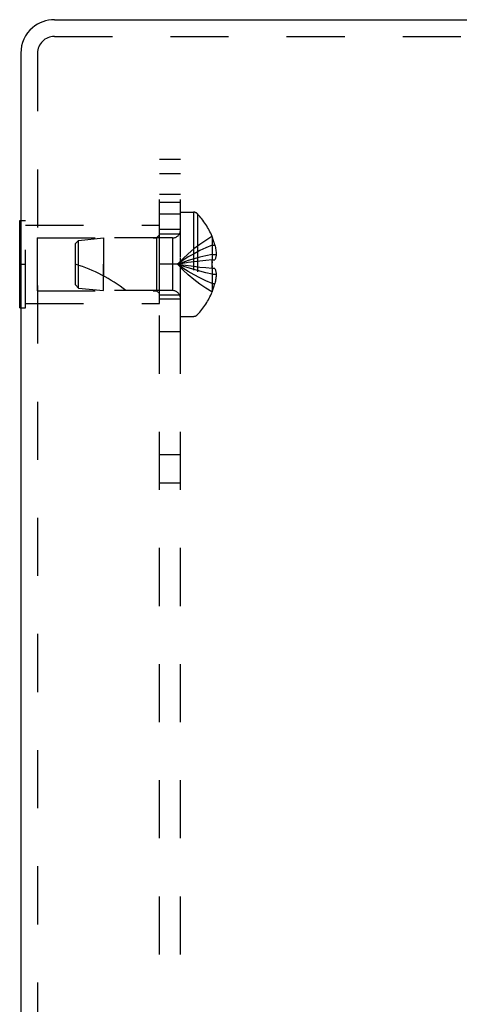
# Model space of a CAD drawing. Header units: inches. Extents: x 0 to 37.8, y 0 to 24.4.
# Tile 4 of 11: x 2.2 to 3.7, y 13.1 to 16.6. Entities that reach past the tile are written whole.
import ezdxf

# ---------------------------------------------------------------- set-up
doc = ezdxf.new("R2010")
doc.units = ezdxf.units.IN
doc.header["$LTSCALE"] = 2.077778
doc.header["$MEASUREMENT"] = 0
doc.linetypes.add('HIDDEN', pattern=[0.2, 0.1, -0.1])
doc.layers.get('0').update_dxf_attribs({"linetype": 'CONTINUOUS'})
doc.layers.add('DEFAULT_2', color=8, linetype='HIDDEN')
doc.layers.add('SUBPANEL', color=7, linetype='CONTINUOUS')

msp = doc.modelspace()

# ---------------------------------------------------------------- linework, layer by layer
at = {"color": 3, "linetype": 'Continuous'}
for p, q in [((2.2923, 16.576), (5.1654, 16.576)), ((2.1723, 16.456), (2.1723, 8.696))]:
    msp.add_line(p, q, dxfattribs=at)
at = {"color": 7, "linetype": 'Continuous'}
for p, q in [((2.1683, 15.545), (2.1683, 15.857)), ((2.1683, 15.857), (2.1723, 15.857)), ((2.1683, 15.701), (2.1723, 15.701)), ((2.1683, 15.545), (2.1723, 15.545))]:
    msp.add_line(p, q, dxfattribs=at)
at = {"color": 3, "linetype": 'Continuous'}
msp.add_arc((2.2923, 16.456), 0.12, 90, 130.3686, dxfattribs=at)
at = {"color": 7, "linetype": 'Continuous'}
msp.add_arc((2.2923, 16.456), 0.12, 130.3686, 180, dxfattribs=at)
at = {"layer": 'DEFAULT_2', "color": 8, "linetype": 'HIDDEN'}
for p, q in [((2.2923, 16.516), (5.1654, 16.516)), ((2.2323, 16.456), (2.2323, 8.696)), ((2.1723, 15.857), (2.1893, 15.857)), ((2.1893, 15.545), (2.1893, 15.857)), ((2.7433, 15.5145), (2.7433, 15.8875)), ((2.7433, 15.8875), (2.7899, 15.8875)), ((2.7899, 15.8875), (2.7899, 15.5145)), ((2.8044, 15.8813), (2.8044, 15.5208)), ((2.1893, 15.841), (2.6683, 15.841)), ((2.6683, 15.561), (2.6683, 15.841)), ((2.2308, 15.796), (2.2308, 15.606)), ((2.2308, 15.796), (2.6583, 15.796)), ((2.3683, 15.775), (2.3783, 15.786)), ((2.3783, 15.786), (2.4683, 15.795)), ((2.3783, 15.616), (2.3783, 15.786)), ((2.4683, 15.795), (2.4683, 15.701)), ((2.7151, 15.795), (2.4683, 15.795)), ((2.6583, 15.796), (2.6683, 15.806)), ((2.6583, 15.796), (2.6583, 15.606)), ((2.7151, 15.795), (2.7151, 15.607)), ((2.8567, 15.8005), (2.8563, 15.8003)), ((2.8563, 15.8003), (2.8567, 15.7993)), ((2.8567, 15.7993), (2.8567, 15.7165)), ((2.3683, 15.627), (2.3683, 15.775)), ((2.8567, 15.7695), (2.8667, 15.7695)), ((2.813, 15.7121), (2.7918, 15.7096)), ((2.8345, 15.7144), (2.8127, 15.712)), ((2.8567, 15.7165), (2.8342, 15.7144)), ((2.8563, 15.7165), (2.8564, 15.7139)), ((2.8567, 15.7165), (2.8563, 15.7165)), ((2.8567, 15.7359), (2.8716, 15.7359)), ((2.8567, 15.7165), (2.8667, 15.7165)), ((2.1723, 15.701), (2.1893, 15.701)), ((2.4683, 15.607), (2.4683, 15.701)), ((2.4683, 15.701), (2.4683, 15.659)), ((2.792, 15.7096), (2.7715, 15.7069)), ((2.8567, 15.6855), (2.8342, 15.6877)), ((2.8564, 15.6881), (2.8563, 15.6856)), ((2.8567, 15.6855), (2.8563, 15.6856)), ((2.8567, 15.6855), (2.8567, 15.6027)), ((2.8667, 15.6855), (2.8567, 15.6855)), ((2.8567, 15.6661), (2.8716, 15.6661)), ((2.2308, 15.606), (2.6583, 15.606)), ((2.3683, 15.627), (2.3783, 15.616)), ((2.3783, 15.616), (2.4683, 15.607)), ((2.7151, 15.607), (2.4683, 15.607)), ((2.6583, 15.606), (2.6683, 15.596)), ((2.8567, 15.6325), (2.8667, 15.6325)), ((2.8567, 15.6027), (2.8563, 15.6018)), ((2.8563, 15.6018), (2.8567, 15.6015)), ((2.1723, 15.545), (2.1893, 15.545)), ((2.1893, 15.561), (2.6683, 15.561)), ((2.7433, 15.5145), (2.7899, 15.5145))]:
    msp.add_line(p, q, dxfattribs=at)
for points in [[(2.8563, 15.8003), (2.8342, 15.7866), (2.8127, 15.7718), (2.7918, 15.7558), (2.7715, 15.7387), (2.7518, 15.7204), (2.7327, 15.701)], [(2.8567, 15.7695), (2.8345, 15.7601), (2.813, 15.7498), (2.792, 15.7388), (2.7716, 15.727), (2.7518, 15.7144), (2.7327, 15.701)], [(2.8667, 15.7695), (2.8677, 15.7653), (2.8685, 15.7611), (2.8693, 15.7569), (2.8699, 15.7527), (2.8705, 15.7485), (2.871, 15.7443), (2.8713, 15.7401), (2.8716, 15.7359)], [(2.8567, 15.7359), (2.8345, 15.7311), (2.813, 15.7259), (2.792, 15.7203), (2.7716, 15.7143), (2.7518, 15.7078), (2.7327, 15.701)], [(2.8567, 15.701), (2.8567, 15.7036), (2.8566, 15.7062), (2.8566, 15.7088), (2.8565, 15.7114), (2.8564, 15.7139), (2.8563, 15.7165)], [(2.8716, 15.7359), (2.8713, 15.7336), (2.871, 15.7313), (2.8705, 15.7289), (2.87, 15.7265), (2.8693, 15.7241), (2.8686, 15.7216), (2.8677, 15.7191), (2.8667, 15.7165)], [(2.7716, 15.7069), (2.7518, 15.7041), (2.7327, 15.701)], [(2.7715, 15.7069), (2.7518, 15.704), (2.7327, 15.701)], [(2.8563, 15.6018), (2.8342, 15.6155), (2.8127, 15.6303), (2.7918, 15.6463), (2.7715, 15.6634), (2.7518, 15.6816), (2.7327, 15.701)], [(2.8567, 15.6325), (2.8345, 15.642), (2.813, 15.6522), (2.792, 15.6632), (2.7716, 15.675), (2.7518, 15.6876), (2.7327, 15.701)], [(2.8567, 15.6661), (2.8345, 15.6709), (2.813, 15.6761), (2.792, 15.6818), (2.7716, 15.6878), (2.7518, 15.6942), (2.7327, 15.701)], [(2.8345, 15.6877), (2.8127, 15.69), (2.7918, 15.6925), (2.7715, 15.6952), (2.7518, 15.698), (2.7327, 15.701)], [(2.813, 15.69), (2.792, 15.6925), (2.7716, 15.6951), (2.7518, 15.698), (2.7327, 15.701)], [(2.8563, 15.6856), (2.8564, 15.6881), (2.8565, 15.6907), (2.8566, 15.6933), (2.8566, 15.6958), (2.8567, 15.6984), (2.8567, 15.701)], [(2.8565, 15.7114), (2.8566, 15.7088), (2.8566, 15.7062)], [(2.8566, 15.6958), (2.8566, 15.6933), (2.8565, 15.6907)], [(2.8667, 15.6855), (2.8677, 15.6829), (2.8686, 15.6804), (2.8693, 15.6779), (2.87, 15.6755), (2.8705, 15.6731), (2.871, 15.6708), (2.8713, 15.6684), (2.8716, 15.6661)], [(2.8716, 15.6661), (2.8713, 15.6619), (2.871, 15.6577), (2.8705, 15.6535), (2.8699, 15.6493), (2.8693, 15.6451), (2.8685, 15.6409), (2.8677, 15.6367), (2.8667, 15.6325)]]:
    msp.add_lwpolyline(points, dxfattribs=at)
for centre, radius, start, end in [((2.2923, 16.456), 0.06, 90, 180), ((2.7899, 15.8675), 0.02, 43.5138, 90), ((2.6145, 15.701), 0.2618, 22.3613, 43.5138), ((2.7151, 15.8232), 0.0282, 270, 360), ((2.6145, 15.701), 0.2614, 15.1941, 22.0894), ((2.1981, 15.1558), 0.5712, 52.1862, 72.6646), ((2.7151, 15.5788), 0.0282, 0, 90), ((2.6145, 15.701), 0.2614, 337.9106, 344.8059), ((2.6145, 15.701), 0.2618, 316.4862, 337.6387), ((2.7899, 15.5345), 0.02, 270, 316.4862)]:
    msp.add_arc(centre, radius, start, end, dxfattribs=at)
at = {"layer": 'SUBPANEL', "color": 8, "linetype": 'HIDDEN'}
for p, q in [((2.6683, 9.076), (2.6683, 16.076)), ((2.7433, 16.076), (2.6683, 16.076)), ((2.7433, 9.076), (2.7433, 16.076)), ((2.7433, 16.0243), (2.6683, 16.0243)), ((2.7433, 15.951), (2.6683, 15.951)), ((2.7433, 15.922), (2.6683, 15.922)), ((2.6683, 15.882), (2.7433, 15.882)), ((2.6683, 15.826), (2.7433, 15.826)), ((2.6683, 15.81), (2.7433, 15.81)), ((2.7433, 15.701), (2.6683, 15.701)), ((2.6683, 15.592), (2.7433, 15.592)), ((2.7433, 15.576), (2.6683, 15.576)), ((2.7433, 15.4591), (2.6683, 15.4591)), ((2.7433, 15.0195), (2.6683, 15.0195)), ((2.7433, 14.9182), (2.6683, 14.9182))]:
    msp.add_line(p, q, dxfattribs=at)

doc.saveas('drawing.dxf')
